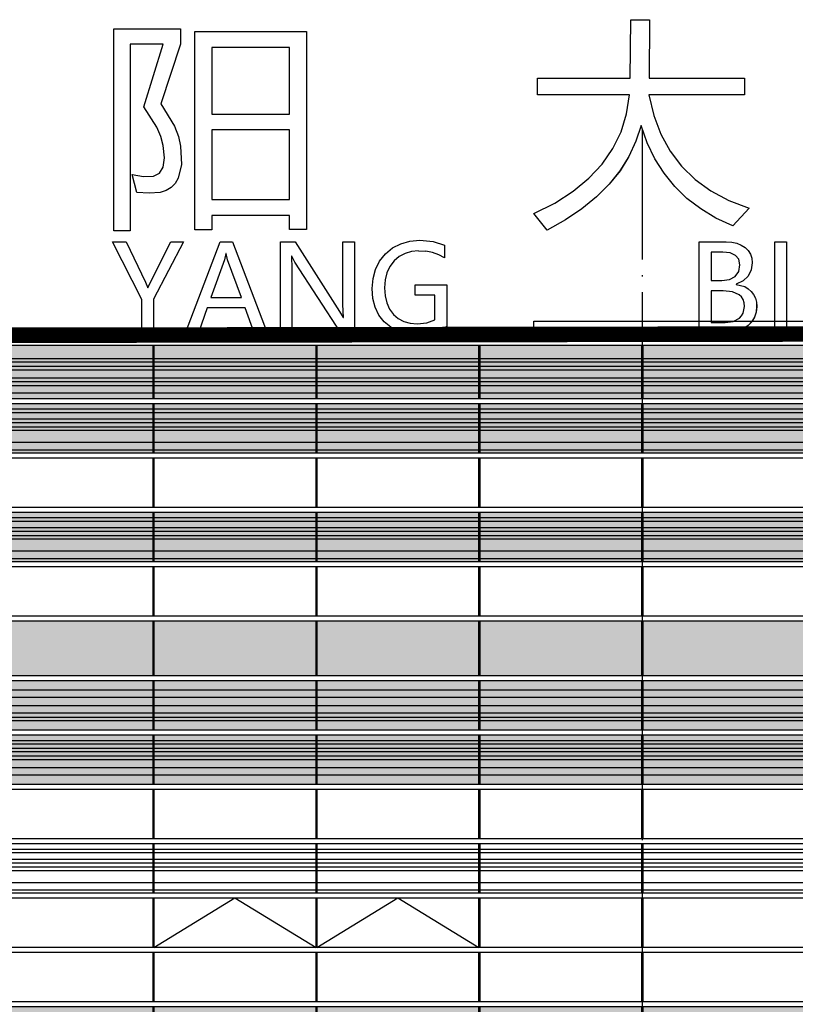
# Model space of a CAD drawing. Header units: millimetres. Extents: x 708158 to 1984082, y -168213 to -53.
# Tile 77 of 220: x 874530 to 884524, y -46207 to -33524. Entities that reach past the tile are written whole.
import ezdxf

# ---------------------------------------------------------------- set-up
doc = ezdxf.new("R2010")
doc.units = ezdxf.units.MM
doc.header["$LTSCALE"] = 1000
doc.linetypes.add('DASH', pattern=[0.35, 0.25, -0.1])
doc.linetypes.add('DOTE', pattern=[2.42, 2, -0.2, 0.02, -0.2])
doc.layers.get('0').update_dxf_attribs({"color": 8})
for name, color, linetype in [('A-AXIS', 1, 'DOTE'), ('A-看线', 63, 'Continuous'), ('DOTE', 1, 'DOTE'), ('WINDOW', 4, 'Continuous'), ('看线', 115, 'Continuous'), ('立面加粗', 5, 'Continuous'), ('立面填充线2 穿孔板', 105, 'Continuous'), ('立面窗户线', 21, 'Continuous')]:
    doc.layers.add(name, color=color, linetype=linetype)
doc.layers.add('不打印线', color=6, linetype='DASH', lineweight=0, plot=False)

# ---------------------------------------------------------------- blocks, each defined once
blk = doc.blocks.new('A$C24AE1B25')
at = {"layer": '立面窗户线'}
blk.add_lwpolyline([(46850, 30), (0, 30), (-30, 30), (-300, 0), (-300, -30), (0, -30), (46850, -30)], dxfattribs=at)
blk = doc.blocks.new('A$C05264923')
at = {"layer": '立面窗户线'}
blk.add_lwpolyline([(46850, 30), (0, 30), (-90, 30), (-90, -30), (0, -30), (46850, -30)], dxfattribs=at)
blk = doc.blocks.new('A$C2A3A27BA')
at = {"layer": 'A-看线'}
for points in [[(0, -40), (2090, -40), (2090, -140), (0, -140)], [(2100, -40), (4190, -40), (4190, -140), (2100, -140)], [(4200, -40), (6290, -40), (6290, -140), (4200, -140)], [(6300, -40), (8390, -40), (8390, -140), (6300, -140)], [(0, -240), (2090, -240), (2090, -340), (0, -340)], [(2100, -240), (4190, -240), (4190, -340), (2100, -340)], [(4200, -240), (6290, -240), (6290, -340), (4200, -340)], [(6300, -240), (8390, -240), (8390, -340), (6300, -340)], [(0, -390), (2090, -390), (2090, -440), (0, -440)], [(2100, -390), (4190, -390), (4190, -440), (2100, -440)], [(4200, -390), (6290, -390), (6290, -440), (4200, -440)], [(6300, -390), (8390, -390), (8390, -440), (6300, -440)], [(0, -690), (2090, -690), (2090, -740), (0, -740)], [(2100, -690), (4190, -690), (4190, -740), (2100, -740)], [(4200, -690), (6290, -690), (6290, -740), (4200, -740)], [(6300, -690), (8390, -690), (8390, -740), (6300, -740)], [(0, -790), (2090, -790), (2090, -840), (0, -840)], [(2100, -790), (4190, -790), (4190, -840), (2100, -840)], [(4200, -790), (6290, -790), (6290, -840), (4200, -840)], [(6300, -790), (8390, -790), (8390, -840), (6300, -840)], [(0, -890), (2090, -890), (2090, -940), (0, -940)], [(2100, -890), (4190, -890), (4190, -940), (2100, -940)], [(4200, -890), (6290, -890), (6290, -940), (4200, -940)], [(6300, -890), (8390, -890), (8390, -940), (6300, -940)], [(0, -1040), (2090, -1040), (2090, -1140), (0, -1140)], [(2100, -1040), (4190, -1040), (4190, -1140), (2100, -1140)], [(4200, -1040), (6290, -1040), (6290, -1140), (4200, -1140)], [(6300, -1040), (8390, -1040), (8390, -1140), (6300, -1140)]]:
    blk.add_lwpolyline(points, close=True, dxfattribs=at)
at = {"layer": 'WINDOW'}
for points in [[(2090, 80), (2100, 80), (2100, -560), (2090, -560)], [(4190, 80), (4200, 80), (4200, -560), (4190, -560)], [(6290, 80), (6300, 80), (6300, -560), (6290, -560)], [(8390, 80), (8400, 80), (8400, -560), (8390, -560)], [(2090, -620), (2100, -620), (2100, -1260), (2090, -1260)], [(4190, -620), (4200, -620), (4200, -1260), (4190, -1260)], [(6290, -620), (6300, -620), (6300, -1260), (6290, -1260)], [(8390, -620), (8400, -620), (8400, -1260), (8390, -1260)]]:
    blk.add_lwpolyline(points, close=True, dxfattribs=at)
blk = doc.blocks.new('A$C646C2EE2')
at = {"layer": 'A-看线'}
for points in [[(0, -70), (2090, -70), (2090, -120), (0, -120)], [(2100, -70), (4190, -70), (4190, -120), (2100, -120)], [(4200, -70), (6290, -70), (6290, -120), (4200, -120)], [(6300, -70), (8390, -70), (8390, -120), (6300, -120)], [(0, -200), (2090, -200), (2090, -250), (0, -250)], [(2100, -200), (4190, -200), (4190, -250), (2100, -250)], [(4200, -200), (6290, -200), (6290, -250), (4200, -250)], [(6300, -200), (8390, -200), (8390, -250), (6300, -250)], [(0, -300), (2090, -300), (2090, -350), (0, -350)], [(2100, -300), (4190, -300), (4190, -350), (2100, -350)], [(4200, -300), (6290, -300), (6290, -350), (4200, -350)], [(6300, -300), (8390, -300), (8390, -350), (6300, -350)], [(0, -500), (2090, -500), (2090, -600), (0, -600)], [(2100, -500), (4190, -500), (4190, -600), (2100, -600)], [(4200, -500), (6290, -500), (6290, -600), (4200, -600)], [(6300, -500), (8390, -500), (8390, -600), (6300, -600)]]:
    blk.add_lwpolyline(points, close=True, dxfattribs=at)
at = {"layer": 'WINDOW'}
for points in [[(2090, 0), (2100, 0), (2100, -640), (2090, -640)], [(4190, 0), (4200, 0), (4200, -640), (4190, -640)], [(6290, 0), (6300, 0), (6300, -640), (6290, -640)], [(8390, 0), (8400, 0), (8400, -640), (8390, -640)]]:
    blk.add_lwpolyline(points, close=True, dxfattribs=at)
blk = doc.blocks.new('A$C455C528F')
at = {"layer": 'WINDOW'}
for points in [[(2090, 0), (2100, 0), (2100, -640), (2090, -640)], [(4190, 0), (4200, 0), (4200, -640), (4190, -640)], [(6290, 0), (6300, 0), (6300, -640), (6290, -640)], [(8390, 0), (8400, 0), (8400, -640), (8390, -640)], [(2090, -1400), (2100, -1400), (2100, -2040), (2090, -2040)], [(4190, -1400), (4200, -1400), (4200, -2040), (4190, -2040)], [(6290, -1400), (6300, -1400), (6300, -2040), (6290, -2040)], [(8390, -1400), (8400, -1400), (8400, -2040), (8390, -2040)], [(2090, -2100), (2100, -2100), (2100, -2740), (2090, -2740)], [(4190, -2100), (4200, -2100), (4200, -2740), (4190, -2740)], [(6290, -2100), (6300, -2100), (6300, -2740), (6290, -2740)], [(8390, -2100), (8400, -2100), (8400, -2740), (8390, -2740)]]:
    blk.add_lwpolyline(points, close=True, dxfattribs=at)
for points in [[(2100, -2040), (3145, -1400), (4190, -2040)], [(4200, -2040), (5245, -1400), (6290, -2040)]]:
    blk.add_lwpolyline(points, dxfattribs=at)
blk = doc.blocks.new('A$C22B71AAA')
at = {"layer": '立面填充线2 穿孔板'}
for points in [[(5, 420), (46845, 420), (46845, -220), (5, -220)], [(5, -280), (46845, -280), (46845, -920), (5, -920)]]:
    blk.add_hatch(color=256, dxfattribs=at).paths.add_polyline_path(points)
at = {"layer": 'A-看线'}
for points in [[(5, 420), (46845, 420), (46845, -220), (5, -220)], [(5, -280), (46845, -280), (46845, -920), (5, -920)], [(5, -1680), (46845, -1680), (46845, -2320), (5, -2320)]]:
    blk.add_lwpolyline(points, close=True, dxfattribs=at)
at = {"layer": 'WINDOW'}
for name, p in [('A$C2A3A27BA', (25855, 340)), ('A$C2A3A27BA', (34255, 340)), ('A$C05264923', (0, -250)), ('A$C455C528F', (25855, -980)), ('A$C05264923', (0, -1650)), ('A$C646C2EE2', (25855, -1680)), ('A$C646C2EE2', (34255, -1680)), ('A$C05264923', (0, -2350)), ('A$C05264923', (0, -3050))]:
    blk.add_blockref(name, p, dxfattribs=at)
at = {"layer": '立面窗户线'}
for p in [(0, 450), (0, -950)]:
    blk.add_blockref('A$C24AE1B25', p, dxfattribs=at)
blk = doc.blocks.new('A$C2A9D17C4')
at = {"layer": '看线'}
for p, q in [((-8555, 3281), (-8548, 4033)), ((-8548, 4033), (-8306, 4033)), ((-8306, 4033), (-8313, 3281)), ((-8306, 4033), (-8313, 3281)), ((-8306, 4033), (-8306, 4033)), ((-15211, 1314), (-15211, 3913)), ((-15211, 3913), (-14351, 3913)), ((-14351, 3913), (-14351, 3913)), ((-14351, 3913), (-14351, 3719)), ((-14351, 3913), (-14351, 3719)), ((-14168, 1328), (-14168, 3880)), ((-14168, 3880), (-12728, 3880)), ((-12728, 3880), (-12728, 3880)), ((-12728, 3880), (-12728, 1331)), ((-12728, 3880), (-12728, 1331)), ((-15001, 3719), (-15001, 1314)), ((-15000, 3719), (-15001, 3719)), ((-15000, 3719), (-15000, 1314)), ((-14573, 3719), (-15000, 3719)), ((-14823, 2912), (-14573, 3719)), ((-14351, 3719), (-14604, 2948)), ((-14351, 3719), (-14604, 2948)), ((-14351, 3719), (-14351, 3719)), ((-13949, 3675), (-13949, 2815)), ((-13949, 3675), (-13949, 2815)), ((-12948, 3675), (-13949, 3675)), ((-13949, 3675), (-13949, 3675)), ((-12948, 2815), (-12948, 3675)), ((-9749, 3065), (-9749, 3281)), ((-9749, 3281), (-8555, 3281)), ((-8313, 3281), (-8313, 3281)), ((-8313, 3281), (-7083, 3281)), ((-7083, 3281), (-7083, 3281)), ((-7083, 3281), (-7083, 3065)), ((-7083, 3281), (-7083, 3065)), ((-8564, 3065), (-9749, 3065)), ((-8603, 2818), (-8564, 3065)), ((-8317, 3065), (-8254, 2799)), ((-8317, 3065), (-8254, 2799)), ((-7083, 3065), (-8317, 3065)), ((-8317, 3065), (-8317, 3065)), ((-7083, 3065), (-7083, 3065)), ((-14604, 2948), (-14430, 2661)), ((-14604, 2948), (-14430, 2661)), ((-14604, 2948), (-14604, 2948)), ((-14655, 2650), (-14823, 2912)), ((-13949, 2815), (-13949, 2815)), ((-13949, 2815), (-12948, 2815)), ((-8675, 2587), (-8603, 2818)), ((-8254, 2799), (-8163, 2558)), ((-8254, 2799), (-8163, 2558)), ((-8254, 2799), (-8254, 2799)), ((-8416, 2672), (-8482, 2467)), ((-8416, 2672), (-8482, 2467)), ((-8337, 2448), (-8416, 2672)), ((-8416, 2672), (-8416, 2672)), ((-14603, 2528), (-14655, 2650)), ((-14430, 2661), (-14378, 2529)), ((-14430, 2661), (-14379, 2529)), ((-14430, 2661), (-14430, 2661)), ((-13949, 2615), (-13949, 1716)), ((-13949, 2615), (-13949, 1716)), ((-12948, 2615), (-13949, 2615)), ((-13949, 2615), (-13949, 2615)), ((-12948, 1716), (-12948, 2615)), ((-8780, 2372), (-8675, 2587)), ((-8163, 2558), (-8043, 2339)), ((-8163, 2558), (-8043, 2339)), ((-8163, 2558), (-8163, 2558)), ((-14573, 2413), (-14603, 2528)), ((-14557, 2253), (-14573, 2413)), ((-14379, 2529), (-14351, 2404)), ((-14378, 2529), (-14379, 2529)), ((-14378, 2529), (-14351, 2404)), ((-8482, 2467), (-8573, 2272)), ((-8482, 2467), (-8573, 2272)), ((-8482, 2467), (-8482, 2467)), ((-8238, 2242), (-8337, 2448)), ((-14351, 2404), (-14340, 2169)), ((-14351, 2404), (-14340, 2169)), ((-14351, 2404), (-14351, 2404)), ((-8918, 2173), (-8780, 2372)), ((-8043, 2339), (-7896, 2145)), ((-8043, 2339), (-7896, 2145)), ((-8043, 2339), (-8043, 2339)), ((-14573, 2133), (-14557, 2253)), ((-14340, 2169), (-14380, 1992)), ((-14340, 2169), (-14380, 1992)), ((-14340, 2169), (-14340, 2169)), ((-9089, 1990), (-8918, 2173)), ((-8573, 2272), (-8688, 2088)), ((-8573, 2272), (-8687, 2088)), ((-8573, 2272), (-8573, 2272)), ((-8120, 2054), (-8238, 2242)), ((-14912, 1805), (-14973, 2038)), ((-14973, 2038), (-14973, 2038)), ((-14973, 2038), (-14829, 2015)), ((-14701, 2016), (-14621, 2054)), ((-14621, 2054), (-14573, 2133)), ((-8687, 2088), (-8827, 1914)), ((-8688, 2088), (-8827, 1914)), ((-8687, 2088), (-8688, 2088)), ((-7982, 1883), (-8120, 2054)), ((-7896, 2145), (-7720, 1974)), ((-7896, 2145), (-7720, 1974)), ((-7896, 2145), (-7896, 2145)), ((-14829, 2015), (-14701, 2016)), ((-14419, 1924), (-14472, 1871)), ((-14419, 1924), (-14471, 1871)), ((-14380, 1992), (-14419, 1924)), ((-14380, 1992), (-14419, 1924)), ((-14419, 1924), (-14419, 1924)), ((-14380, 1992), (-14380, 1992)), ((-9292, 1822), (-9089, 1990)), ((-8827, 1914), (-8990, 1750)), ((-8827, 1914), (-8990, 1750)), ((-8827, 1914), (-8827, 1914)), ((-7720, 1974), (-7516, 1827)), ((-7720, 1974), (-7516, 1827)), ((-7720, 1974), (-7720, 1974)), ((-14757, 1797), (-14912, 1805)), ((-14615, 1808), (-14757, 1797)), ((-14757, 1797), (-14757, 1797)), ((-14757, 1797), (-14757, 1797)), ((-14537, 1832), (-14615, 1808)), ((-14615, 1808), (-14615, 1808)), ((-14471, 1871), (-14537, 1832)), ((-14472, 1871), (-14537, 1832)), ((-14537, 1832), (-14537, 1832)), ((-14471, 1871), (-14472, 1871)), ((-9529, 1671), (-9292, 1822)), ((-7825, 1730), (-7982, 1883)), ((-7516, 1827), (-7284, 1703)), ((-7516, 1827), (-7284, 1703)), ((-7516, 1827), (-7516, 1827)), ((-13949, 1716), (-13949, 1716)), ((-13949, 1716), (-12948, 1716)), ((-9799, 1536), (-9529, 1671)), ((-8990, 1750), (-9178, 1597)), ((-8990, 1750), (-9178, 1597)), ((-8990, 1750), (-8990, 1750)), ((-7648, 1595), (-7825, 1730)), ((-7284, 1703), (-7284, 1703)), ((-7284, 1703), (-7025, 1603)), ((-9627, 1322), (-9799, 1536)), ((-9178, 1597), (-9390, 1454)), ((-9178, 1597), (-9390, 1454)), ((-9178, 1597), (-9178, 1597)), ((-7451, 1478), (-7648, 1595)), ((-7024, 1603), (-7235, 1378)), ((-7025, 1603), (-7235, 1378)), ((-7024, 1603), (-7025, 1603)), ((-13949, 1511), (-13949, 1328)), ((-13949, 1511), (-13949, 1328)), ((-12948, 1511), (-13949, 1511)), ((-13949, 1511), (-13949, 1511)), ((-12948, 1331), (-12948, 1511)), ((-9390, 1454), (-9627, 1322)), ((-9390, 1454), (-9627, 1322)), ((-9390, 1454), (-9390, 1454)), ((-7235, 1378), (-7451, 1478)), ((-15001, 1314), (-15211, 1314)), ((-15000, 1314), (-15001, 1314)), ((-13949, 1328), (-14168, 1328)), ((-13949, 1328), (-13949, 1328)), ((-12728, 1331), (-12948, 1331)), ((-12728, 1331), (-12728, 1331)), ((-9627, 1322), (-9627, 1322)), ((-9627, 1322), (-9627, 1322)), ((-9627, 1322), (-9627, 1322)), ((-7235, 1378), (-7235, 1378)), ((-7235, 1378), (-7235, 1378)), ((-14851, 427), (-15227, 1171)), ((-15227, 1171), (-15053, 1171)), ((-15053, 1171), (-15053, 1171)), ((-15053, 1171), (-14800, 652)), ((-15053, 1171), (-14800, 652)), ((-14739, 652), (-14474, 1171)), ((-14313, 1171), (-14699, 431)), ((-14313, 1171), (-14699, 431)), ((-14474, 1171), (-14313, 1171)), ((-14313, 1171), (-14313, 1171)), ((-14288, 0), (-13842, 1171)), ((-13842, 1171), (-13680, 1171)), ((-13680, 1171), (-13680, 1171)), ((-13680, 1171), (-13234, 0)), ((-13680, 1171), (-13234, 0)), ((-13064, 0), (-13064, 1171)), ((-13064, 1171), (-12875, 1171)), ((-12875, 1171), (-12874, 1171)), ((-12875, 1171), (-12301, 276)), ((-12874, 1171), (-12301, 276)), ((-12258, 366), (-12258, 1171)), ((-12258, 1171), (-12108, 1171)), ((-12108, 1171), (-12108, 1171)), ((-12108, 1171), (-12108, 0)), ((-12108, 1171), (-12108, 0)), ((-11618, 1093), (-11514, 1147)), ((-11514, 1147), (-11398, 1180)), ((-11398, 1180), (-11269, 1191)), ((-11269, 1191), (-11269, 1191)), ((-11269, 1191), (-11094, 1176)), ((-11269, 1191), (-11269, 1191)), ((-11094, 1176), (-11094, 1176)), ((-11094, 1176), (-10948, 1130)), ((-7666, 0), (-7666, 1171)), ((-7666, 1171), (-7322, 1171)), ((-7322, 1171), (-7249, 1167)), ((-7249, 1167), (-7249, 1167)), ((-7249, 1167), (-7183, 1153)), ((-7183, 1153), (-7183, 1153)), ((-7183, 1153), (-7125, 1130)), ((-6694, 0), (-6694, 1171)), ((-6694, 1171), (-6543, 1171)), ((-6543, 1171), (-6543, 0)), ((-6543, 1171), (-6543, 1171)), ((-6543, 1171), (-6543, 0)), ((-13766, 1021), (-13785, 940)), ((-13766, 1021), (-13785, 940)), ((-13762, 1021), (-13766, 1021)), ((-13766, 1021), (-13766, 1021)), ((-13744, 940), (-13762, 1021)), ((-11785, 923), (-11710, 1016)), ((-11710, 1016), (-11618, 1093)), ((-11457, 1023), (-11532, 982)), ((-11458, 1023), (-11532, 982)), ((-11457, 1023), (-11458, 1023)), ((-11375, 1047), (-11457, 1023)), ((-11374, 1047), (-11375, 1047)), ((-11283, 1055), (-11374, 1047)), ((-11283, 1055), (-11189, 1050)), ((-11102, 1033), (-11189, 1050)), ((-11022, 1006), (-11102, 1033)), ((-10948, 1130), (-10948, 967)), ((-10948, 1130), (-10948, 1130)), ((-10948, 1130), (-10948, 967)), ((-7515, 1039), (-7515, 672)), ((-7515, 1039), (-7515, 672)), ((-7363, 1039), (-7515, 1039)), ((-7515, 1039), (-7515, 1039)), ((-7267, 1028), (-7363, 1039)), ((-7198, 997), (-7267, 1028)), ((-7125, 1130), (-7075, 1097)), ((-7125, 1130), (-7075, 1097)), ((-7125, 1130), (-7125, 1130)), ((-7075, 1097), (-7035, 1058)), ((-7075, 1097), (-7035, 1058)), ((-7075, 1097), (-7075, 1097)), ((-7035, 1058), (-7006, 1012)), ((-7035, 1058), (-7006, 1012)), ((-7035, 1058), (-7035, 1058)), ((-13785, 940), (-13960, 453)), ((-13785, 940), (-13960, 453)), ((-13785, 940), (-13785, 940)), ((-13567, 453), (-13744, 940)), ((-12921, 987), (-12915, 823)), ((-12921, 987), (-12915, 823)), ((-12916, 987), (-12921, 987)), ((-12921, 987), (-12921, 987)), ((-12876, 911), (-12916, 987)), ((-12287, 0), (-12876, 911)), ((-11838, 817), (-11785, 923)), ((-11598, 925), (-11653, 854)), ((-11598, 925), (-11653, 854)), ((-11532, 982), (-11598, 925)), ((-11532, 982), (-11598, 925)), ((-11598, 925), (-11598, 925)), ((-11532, 982), (-11532, 982)), ((-10948, 967), (-11022, 1006)), ((-10948, 967), (-10948, 967)), ((-10948, 967), (-10948, 967)), ((-10948, 967), (-10948, 967)), ((-7157, 946), (-7198, 997)), ((-7143, 873), (-7157, 946)), ((-7006, 1012), (-6989, 960)), ((-7006, 1012), (-6989, 960)), ((-7006, 1012), (-7006, 1012)), ((-6983, 902), (-6997, 811)), ((-6983, 902), (-6997, 811)), ((-6989, 960), (-6983, 902)), ((-6989, 960), (-6983, 902)), ((-6989, 960), (-6989, 960)), ((-6983, 902), (-6983, 902)), ((-12915, 823), (-12915, 0)), ((-12915, 823), (-12915, 0)), ((-12915, 823), (-12915, 823)), ((-11870, 700), (-11838, 817)), ((-11691, 773), (-11715, 682)), ((-11691, 773), (-11715, 682)), ((-11653, 854), (-11691, 773)), ((-11653, 854), (-11691, 773)), ((-11691, 773), (-11691, 773)), ((-11653, 854), (-11653, 854)), ((-7205, 725), (-7158, 789)), ((-7158, 789), (-7143, 873)), ((-6997, 811), (-7038, 731)), ((-6997, 811), (-7038, 731)), ((-6997, 811), (-6997, 811)), ((-14800, 652), (-14772, 578)), ((-14800, 652), (-14772, 578)), ((-14800, 652), (-14800, 652)), ((-14770, 578), (-14739, 652)), ((-11881, 570), (-11870, 700)), ((-11715, 682), (-11722, 580)), ((-11715, 682), (-11722, 580)), ((-11715, 682), (-11715, 682)), ((-7515, 672), (-7515, 672)), ((-7515, 672), (-7377, 672)), ((-7377, 672), (-7279, 685)), ((-7279, 685), (-7205, 725)), ((-7103, 668), (-7189, 626)), ((-7103, 668), (-7189, 626)), ((-7038, 731), (-7103, 668)), ((-7038, 731), (-7103, 668)), ((-7103, 668), (-7103, 668)), ((-7038, 731), (-7038, 731)), ((-14772, 578), (-14772, 578)), ((-14772, 578), (-14770, 578)), ((-11871, 443), (-11881, 570)), ((-11722, 580), (-11715, 476)), ((-11722, 580), (-11715, 476)), ((-11722, 580), (-11722, 580)), ((-11326, 483), (-11326, 617)), ((-11326, 617), (-10920, 617)), ((-10920, 617), (-10920, 617)), ((-10920, 617), (-10920, 80)), ((-10920, 617), (-10920, 80)), ((-7515, 541), (-7515, 132)), ((-7515, 541), (-7515, 132)), ((-7358, 541), (-7515, 541)), ((-7515, 541), (-7515, 541)), ((-7239, 528), (-7358, 541)), ((-7154, 490), (-7239, 528)), ((-7189, 626), (-7189, 623)), ((-7189, 626), (-7189, 623)), ((-7189, 626), (-7189, 626)), ((-7189, 623), (-7189, 623)), ((-7189, 623), (-7081, 594)), ((-7081, 594), (-7037, 567)), ((-7081, 594), (-7037, 567)), ((-7081, 594), (-7081, 594)), ((-7037, 567), (-6998, 533)), ((-7037, 567), (-6998, 533)), ((-7037, 567), (-7037, 567)), ((-6998, 533), (-6967, 492)), ((-6998, 533), (-6967, 492)), ((-6998, 533), (-6998, 533)), ((-14851, 0), (-14851, 427)), ((-14699, 431), (-14699, 0)), ((-14699, 431), (-14699, 0)), ((-14699, 431), (-14699, 431)), ((-13960, 453), (-13960, 453)), ((-13960, 453), (-13567, 453)), ((-11842, 329), (-11871, 443)), ((-11715, 476), (-11694, 384)), ((-11715, 476), (-11694, 384)), ((-11715, 476), (-11715, 476)), ((-11694, 384), (-11658, 305)), ((-11694, 384), (-11658, 305)), ((-11694, 384), (-11694, 384)), ((-11072, 483), (-11326, 483)), ((-11072, 166), (-11072, 483)), ((-7124, 462), (-7154, 490)), ((-7102, 427), (-7124, 462)), ((-7090, 387), (-7102, 427)), ((-7085, 339), (-7090, 387)), ((-6967, 492), (-6944, 446)), ((-6967, 492), (-6944, 446)), ((-6967, 492), (-6967, 492)), ((-6944, 446), (-6931, 394)), ((-6944, 446), (-6931, 394)), ((-6944, 446), (-6944, 446)), ((-6931, 394), (-6926, 338)), ((-6931, 394), (-6927, 338)), ((-6931, 394), (-6931, 394)), ((-14008, 321), (-14121, 0)), ((-14008, 321), (-14120, 0)), ((-13520, 321), (-14008, 321)), ((-14008, 321), (-14008, 321)), ((-13401, 0), (-13520, 321)), ((-12301, 276), (-12253, 195)), ((-12301, 276), (-12253, 195)), ((-12301, 276), (-12301, 276)), ((-12250, 195), (-12258, 366)), ((-11794, 228), (-11842, 329)), ((-11658, 305), (-11608, 237)), ((-11658, 305), (-11608, 237)), ((-11658, 305), (-11658, 305)), ((-7101, 253), (-7085, 339)), ((-6933, 266), (-6954, 201)), ((-6933, 266), (-6954, 201)), ((-6926, 338), (-6933, 266)), ((-6927, 338), (-6933, 266)), ((-6933, 266), (-6933, 266)), ((-6926, 338), (-6927, 338)), ((-12253, 195), (-12253, 195)), ((-12253, 195), (-12250, 195)), ((-11726, 141), (-11794, 228)), ((-11642, 71), (-11726, 141)), ((-11608, 237), (-11546, 184)), ((-11608, 237), (-11546, 184)), ((-11608, 237), (-11608, 237)), ((-11546, 184), (-11474, 146)), ((-11546, 184), (-11474, 146)), ((-11546, 184), (-11546, 184)), ((-11474, 146), (-11474, 146)), ((-11474, 146), (-11392, 123)), ((-11300, 115), (-11176, 128)), ((-11176, 128), (-11072, 166)), ((-7515, 132), (-7515, 132)), ((-7515, 132), (-7333, 132)), ((-7333, 132), (-7228, 146)), ((-7228, 146), (-7150, 187)), ((-7150, 187), (-7122, 217)), ((-7122, 217), (-7101, 253)), ((-6987, 144), (-7035, 93)), ((-6988, 144), (-7035, 93)), ((-6954, 201), (-6988, 144)), ((-6987, 144), (-6988, 144)), ((-6954, 201), (-6987, 144)), ((-6954, 201), (-6954, 201)), ((-14699, 0), (-14851, 0)), ((-14699, 0), (-14699, 0)), ((-14121, 0), (-14288, 0)), ((-14120, 0), (-14121, 0)), ((-13234, 0), (-13401, 0)), ((-13234, 0), (-13234, 0)), ((-12915, 0), (-13064, 0)), ((-12915, 0), (-12915, 0)), ((-12108, 0), (-12287, 0)), ((-12108, 0), (-12108, 0)), ((-11546, 21), (-11642, 71)), ((-11465, -2), (-11546, 21)), ((-11392, 123), (-11392, 123)), ((-11392, 123), (-11300, 115)), ((-11107, 5), (-11145, -2)), ((-11011, 36), (-11107, 5)), ((-11107, 5), (-11107, 5)), ((-10920, 80), (-11011, 36)), ((-10920, 80), (-11011, 36)), ((-11011, 36), (-11011, 36)), ((-10920, 80), (-10920, 80)), ((-7313, 0), (-7666, 0)), ((-7232, 6), (-7313, 0)), ((-7159, 23), (-7232, 6)), ((-7232, 6), (-7232, 6)), ((-7093, 53), (-7159, 23)), ((-7093, 53), (-7159, 23)), ((-7159, 23), (-7159, 23)), ((-7035, 93), (-7093, 53)), ((-7035, 93), (-7093, 53)), ((-7093, 53), (-7093, 53)), ((-7035, 93), (-7035, 93)), ((-6543, 0), (-6694, 0)), ((-6543, 0), (-6543, 0)), ((-11437, -10), (-11465, -2)), ((-11316, -20), (-11437, -10)), ((-11209, -13), (-11316, -20)), ((-11316, -20), (-11316, -20)), ((-11145, -2), (-11209, -13)), ((-11209, -13), (-11209, -13)), ((-11145, -2), (-11145, -2))]:
    blk.add_line(p, q, dxfattribs=at)
blk = doc.blocks.new('A$C77236AF1')
at = {"layer": 'A-看线'}
for points in [[(0, -270), (2090, -270), (2090, -320), (0, -320)], [(0, -370), (2090, -370), (2090, -420), (0, -420)], [(2100, -270), (4190, -270), (4190, -320), (2100, -320)], [(2100, -370), (4190, -370), (4190, -420), (2100, -420)], [(4200, -270), (6290, -270), (6290, -320), (4200, -320)], [(4200, -370), (6290, -370), (6290, -420), (4200, -420)], [(6300, -270), (8390, -270), (8390, -320), (6300, -320)], [(6300, -370), (8390, -370), (8390, -420), (6300, -420)], [(0, -520), (2090, -520), (2090, -570), (0, -570)], [(0, -620), (2090, -620), (2090, -720), (0, -720)], [(2100, -520), (4190, -520), (4190, -570), (2100, -570)], [(2100, -620), (4190, -620), (4190, -720), (2100, -720)], [(4200, -520), (6290, -520), (6290, -570), (4200, -570)], [(4200, -620), (6290, -620), (6290, -720), (4200, -720)], [(6300, -520), (8390, -520), (8390, -570), (6300, -570)], [(6300, -620), (8390, -620), (8390, -720), (6300, -720)], [(0, -920), (2090, -920), (2090, -970), (0, -970)], [(2100, -920), (4190, -920), (4190, -970), (2100, -970)], [(4200, -920), (6290, -920), (6290, -970), (4200, -970)], [(6300, -920), (8390, -920), (8390, -970), (6300, -970)], [(0, -1050), (2090, -1050), (2090, -1100), (0, -1100)], [(2100, -1050), (4190, -1050), (4190, -1100), (2100, -1100)], [(4200, -1050), (6290, -1050), (6290, -1100), (4200, -1100)], [(6300, -1050), (8390, -1050), (8390, -1100), (6300, -1100)], [(0, -1150), (2090, -1150), (2090, -1200), (0, -1200)], [(2100, -1150), (4190, -1150), (4190, -1200), (2100, -1200)], [(4200, -1150), (6290, -1150), (6290, -1200), (4200, -1200)], [(6300, -1150), (8390, -1150), (8390, -1200), (6300, -1200)], [(0, -1350), (2090, -1350), (2090, -1450), (0, -1450)], [(2100, -1350), (4190, -1350), (4190, -1450), (2100, -1450)], [(4200, -1350), (6290, -1350), (6290, -1450), (4200, -1450)], [(6300, -1350), (8390, -1350), (8390, -1450), (6300, -1450)]]:
    blk.add_lwpolyline(points, close=True, dxfattribs=at)
at = {"layer": 'WINDOW'}
for points in [[(2090, -100), (2100, -100), (2100, -790), (2090, -790)], [(4190, -100), (4200, -100), (4200, -790), (4190, -790)], [(6290, -100), (6300, -100), (6300, -790), (6290, -790)], [(8390, -100), (8400, -100), (8400, -790), (8390, -790)], [(2090, -850), (2100, -850), (2100, -1490), (2090, -1490)], [(4190, -850), (4200, -850), (4200, -1490), (4190, -1490)], [(6290, -850), (6300, -850), (6300, -1490), (6290, -1490)], [(8390, -850), (8400, -850), (8400, -1490), (8390, -1490)]]:
    blk.add_lwpolyline(points, close=True, dxfattribs=at)
blk = doc.blocks.new('A$Ceb045a45')
at = {"layer": '立面填充线2 穿孔板'}
for points in [[(305, -130), (47145, -130), (47145, -820), (305, -820)], [(305, -880), (47145, -880), (47145, -1520), (305, -1520)], [(305, -2280), (47145, -2280), (47145, -2920), (305, -2920)], [(305, -3680), (47145, -3680), (47145, -4390), (305, -4390)]]:
    blk.add_hatch(color=256, dxfattribs=at).paths.add_polyline_path(points)
at = {"layer": 'A-看线'}
for points in [[(305, -130), (47145, -130), (47145, -820), (305, -820)], [(305, -880), (47145, -880), (47145, -1520), (305, -1520)], [(305, -2280), (47145, -2280), (47145, -2920), (305, -2920)], [(305, -2280), (47145, -2280), (47145, -2920), (305, -2920)], [(305, -3680), (47145, -3680), (47145, -4390), (305, -4390)]]:
    blk.add_lwpolyline(points, close=True, dxfattribs=at)
at = {"layer": 'WINDOW'}
for points in [[(28245, -880), (28255, -880), (28255, -1520), (28245, -1520)], [(30345, -880), (30355, -880), (30355, -1520), (30345, -1520)], [(32445, -880), (32455, -880), (32455, -1520), (32445, -1520)], [(34545, -880), (34555, -880), (34555, -1520), (34545, -1520)], [(28245, -1580), (28255, -1580), (28255, -2220), (28245, -2220)], [(30345, -1580), (30355, -1580), (30355, -2220), (30345, -2220)], [(32445, -1580), (32455, -1580), (32455, -2220), (32445, -2220)], [(34545, -1580), (34555, -1580), (34555, -2220), (34545, -2220)], [(28245, -2980), (28255, -2980), (28255, -3620), (28245, -3620)], [(30345, -2980), (30355, -2980), (30355, -3620), (30345, -3620)], [(32445, -2980), (32455, -2980), (32455, -3620), (32445, -3620)], [(34545, -2980), (34555, -2980), (34555, -3620), (34545, -3620)], [(28245, -3680), (28255, -3680), (28255, -4390), (28245, -4390)], [(30345, -3680), (30355, -3680), (30355, -4390), (30345, -4390)], [(32445, -3680), (32455, -3680), (32455, -4390), (32445, -4390)], [(34545, -3680), (34555, -3680), (34555, -4390), (34545, -4390)]]:
    blk.add_lwpolyline(points, close=True, dxfattribs=at)
at = {"layer": 'A-看线'}
for p in [(26155, -30), (34555, -30)]:
    blk.add_blockref('A$C77236AF1', p, dxfattribs=at)
at = {"layer": 'WINDOW'}
for name, p in [('A$C05264923', (300, -850)), ('A$C05264923', (300, -2250)), ('A$C646C2EE2', (26155, -2280)), ('A$C646C2EE2', (34555, -2280)), ('A$C05264923', (300, -3650))]:
    blk.add_blockref(name, p, dxfattribs=at)
at = {"layer": '立面窗户线'}
for p in [(300, -100), (300, -1550), (300, -2950)]:
    blk.add_blockref('A$C24AE1B25', p, dxfattribs=at)
blk = doc.blocks.new('A$C0b69b167')
at = {"layer": '看线'}
blk.add_lwpolyline([(89251, -100), (60200, -100), (60200, 150), (42000, 150), (42000, -100), (6250, -100), (6250, 0), (-250, 0), (-250, -100), (-350, -100)], dxfattribs=at)

msp = doc.modelspace()

# ---------------------------------------------------------------- linework, layer by layer
at = {"layer": 'A-AXIS'}
for p, q in [((949740, -37656.7), (839134.6, -37656.7)), ((949740, -42456.7), (839134.6, -42456.7))]:
    msp.add_line(p, q, dxfattribs=at)
at = {"layer": 'DOTE'}
msp.add_line((882553, -87432.6), (882553, -34939.7), dxfattribs=at)
at = {"layer": '立面加粗', "const_width": 200}
msp.add_lwpolyline([(848304.9, -86029.2), (848308, -37629.2), (942003, -37484.2), (941999.9, -85884.2)], close=True, dxfattribs=at)

# ---------------------------------------------------------------- block references
msp.add_blockref('A$Ceb045a45', (848003.1, -37586.7))
at = {"layer": 'A-看线'}
for p in [(848303, -42456.7), (848303, -46656.7)]:
    msp.add_blockref('A$C22B71AAA', p, dxfattribs=at)
at = {"layer": '不打印线'}
msp.add_blockref('A$C0b69b167', (848953, -37556.7), dxfattribs=at)
at = {"layer": '不打印线', "xscale": -1}
msp.add_blockref('A$C0b69b167', (941353, -37556.7), dxfattribs=at)
at = {"layer": '看线'}
msp.add_blockref('A$C2A9D17C4', (890953, -37556.7), dxfattribs=at)

doc.saveas('drawing.dxf')
